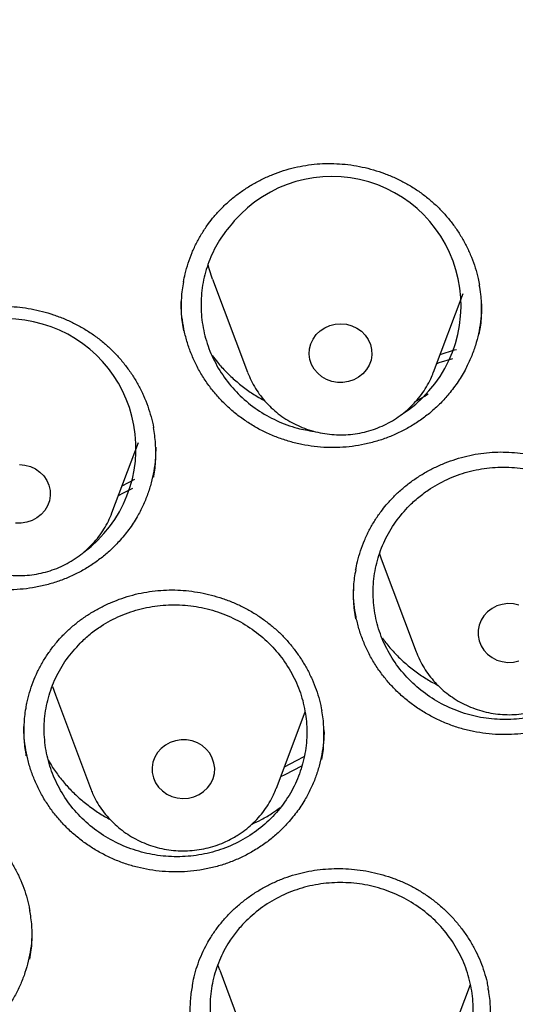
# Model space of a CAD drawing. Header units: millimetres. Extents: x 8 to 1577, y 12 to 2536.
# Tile 77 of 108: x 757 to 763, y 2148 to 2160. Entities that reach past the tile are written whole.
import ezdxf

# ---------------------------------------------------------------- set-up
doc = ezdxf.new("R2010")
doc.units = ezdxf.units.MM

msp = doc.modelspace()

# ---------------------------------------------------------------- linework, layer by layer
at = {"color": 7, "linetype": 'Continuous', "lineweight": 30}
for p, q in [((759.271, 2156.964), (759.718, 2155.776)), ((762.095, 2155.776), (762.473, 2156.781)), ((757.987, 2153.979), (758.326, 2154.878)), ((758.117, 2154.324), (758.28, 2154.408)), ((761.405, 2153.453), (761.427, 2153.39)), ((761.427, 2153.39), (761.874, 2152.202)), ((761.874, 2152.202), (761.877, 2152.195)), ((757.227, 2151.761), (757.264, 2151.651)), ((757.264, 2151.651), (757.711, 2150.462)), ((760.087, 2150.462), (760.453, 2151.435)), ((757.711, 2150.462), (757.715, 2150.453)), ((760.084, 2150.454), (760.087, 2150.462)), ((759.364, 2148.134), (759.339, 2148.206)), ((759.364, 2148.134), (759.811, 2146.946)), ((762.187, 2146.946), (762.566, 2147.953))]:
    msp.add_line(p, q, dxfattribs=at)
at = {"color": 7, "linetype": 'Continuous', "lineweight": 30, "flags": 128}
for points in [[(759.271, 2156.964), (759.228, 2157.096), (759.214, 2157.15)], [(760.77, 2156.37), (760.839, 2156.387), (760.91, 2156.392), (760.982, 2156.386), (761.051, 2156.367), (761.115, 2156.337), (761.173, 2156.297), (761.222, 2156.248), (761.261, 2156.192), (761.288, 2156.13), (761.303, 2156.064), (761.306, 2155.997), (761.296, 2155.93), (761.273, 2155.866), (761.238, 2155.807), (761.193, 2155.755), (761.138, 2155.711), (761.076, 2155.678), (761.009, 2155.654), (760.938, 2155.643), (760.867, 2155.644), (760.796, 2155.656), (760.729, 2155.681), (760.668, 2155.716), (760.615, 2155.761), (760.57, 2155.814), (760.537, 2155.873), (760.516, 2155.937), (760.507, 2156.004), (760.511, 2156.071), (760.527, 2156.137), (760.556, 2156.198), (760.596, 2156.254), (760.646, 2156.302), (760.705, 2156.341), (760.77, 2156.37)], [(762.179, 2156.001), (762.362, 2156.058), (762.387, 2156.065)], [(762.337, 2155.946), (762.163, 2155.892), (762.135, 2155.883)], [(756.805, 2154.595), (756.876, 2154.588), (756.945, 2154.57), (757.009, 2154.539), (757.067, 2154.499), (757.115, 2154.45), (757.154, 2154.393), (757.181, 2154.331), (757.196, 2154.265), (757.198, 2154.198), (757.188, 2154.131), (757.164, 2154.068), (757.129, 2154.009), (757.084, 2153.957), (757.029, 2153.913), (756.967, 2153.88), (756.9, 2153.857), (756.829, 2153.846), (756.757, 2153.847)], [(758.249, 2154.289), (758.131, 2154.228), (758.068, 2154.195)], [(763.186, 2152.8), (763.116, 2152.815), (763.044, 2152.818), (762.973, 2152.809), (762.905, 2152.788), (762.842, 2152.756), (762.786, 2152.714), (762.739, 2152.664), (762.702, 2152.606), (762.677, 2152.543), (762.664, 2152.477), (762.664, 2152.409), (762.677, 2152.343), (762.702, 2152.28), (762.739, 2152.222), (762.786, 2152.172), (762.842, 2152.13), (762.905, 2152.098), (762.973, 2152.077), (763.044, 2152.068), (763.116, 2152.071), (763.186, 2152.086)], [(759.099, 2150.379), (759.158, 2150.418), (759.208, 2150.466), (759.248, 2150.521), (759.278, 2150.583), (759.295, 2150.648), (759.299, 2150.715), (759.29, 2150.782), (759.269, 2150.846), (759.236, 2150.906), (759.192, 2150.959), (759.139, 2151.004), (759.078, 2151.04), (759.011, 2151.064), (758.941, 2151.077), (758.869, 2151.078), (758.798, 2151.067), (758.731, 2151.044), (758.669, 2151.011), (758.614, 2150.967), (758.569, 2150.915), (758.534, 2150.857), (758.51, 2150.793), (758.5, 2150.726), (758.502, 2150.659), (758.517, 2150.593), (758.544, 2150.531), (758.583, 2150.474), (758.631, 2150.425), (758.689, 2150.385), (758.753, 2150.355), (758.822, 2150.336), (758.893, 2150.329), (758.965, 2150.334), (759.034, 2150.351), (759.099, 2150.379)], [(760.19, 2150.735), (760.345, 2150.815), (760.441, 2150.864)], [(760.407, 2150.742), (760.194, 2150.633), (760.141, 2150.606)]]:
    msp.add_lwpolyline(points, dxfattribs=at)
at = {"color": 7, "linetype": 'Continuous', "lineweight": 30}
for centre, radius, start, end in [((760.795, 2156.623), 1.651, 302.1785, 139.0103), ((756.641, 2154.802), 1.653, 306.6949, 137.4665)]:
    msp.add_arc(centre, radius, start, end, dxfattribs=at)
for points, knots in [([(802.175, 2150.439), (802.162, 2150.485), (802.133, 2150.586), (802.084, 2150.752), (802.027, 2150.944), (801.961, 2151.163), (801.887, 2151.403), (801.803, 2151.666), (801.7, 2151.979), (801.574, 2152.348), (801.42, 2152.775), (801.244, 2153.246), (801.04, 2153.759), (800.807, 2154.316), (800.545, 2154.906), (800.253, 2155.527), (799.972, 2156.091), (799.71, 2156.591), (799.476, 2157.021), (799.236, 2157.447), (798.996, 2157.855), (798.766, 2158.236), (798.546, 2158.588), (798.337, 2158.912), (798.139, 2159.213), (797.952, 2159.49), (797.778, 2159.742), (797.621, 2159.966), (797.481, 2160.161), (797.359, 2160.328), (797.26, 2160.462), (797.183, 2160.566), (797.126, 2160.643), (797.079, 2160.705), (797.033, 2160.765), (796.98, 2160.835), (796.912, 2160.924), (796.824, 2161.039), (796.713, 2161.181), (796.578, 2161.352), (796.421, 2161.548), (796.241, 2161.769), (795.961, 2162.105), (795.591, 2162.537), (795.138, 2163.041), (794.698, 2163.512), (794.272, 2163.95), (793.862, 2164.356), (793.463, 2164.738), (793.059, 2165.112), (792.624, 2165.501), (792.145, 2165.914), (791.617, 2166.35), (791.052, 2166.797), (790.449, 2167.252), (789.809, 2167.714), (789.123, 2168.182), (788.392, 2168.656), (787.671, 2169.096), (786.97, 2169.502), (786.294, 2169.872), (785.604, 2170.231), (784.917, 2170.568), (784.251, 2170.876), (783.612, 2171.157), (783, 2171.411), (782.416, 2171.64), (781.861, 2171.847), (781.34, 2172.031), (780.852, 2172.196), (780.399, 2172.341), (779.976, 2172.471), (779.596, 2172.582), (779.257, 2172.678), (778.96, 2172.758), (778.699, 2172.827), (778.489, 2172.881), (778.328, 2172.921), (778.201, 2172.952), (778.08, 2172.981), (777.937, 2173.015), (777.758, 2173.057), (777.532, 2173.109), (777.264, 2173.168), (776.954, 2173.233), (776.602, 2173.304), (776.208, 2173.379), (775.771, 2173.456), (775.291, 2173.535), (774.769, 2173.613), (774.203, 2173.689), (773.594, 2173.76), (772.903, 2173.828), (772.149, 2173.887), (771.353, 2173.931), (770.574, 2173.957), (769.745, 2173.966), (768.872, 2173.955), (767.959, 2173.918), (767.083, 2173.861), (766.244, 2173.786), (765.53, 2173.706), (764.934, 2173.627), (764.446, 2173.556), (763.976, 2173.481), (763.521, 2173.402), (763.084, 2173.321), (762.695, 2173.243), (762.362, 2173.174), (762.093, 2173.115), (761.867, 2173.063), (761.691, 2173.023), (761.561, 2172.992), (761.472, 2172.97), (761.401, 2172.953), (761.324, 2172.934), (761.22, 2172.909), (761.079, 2172.873), (760.911, 2172.83), (760.721, 2172.781), (760.509, 2172.724), (760.24, 2172.65), (759.906, 2172.555), (759.502, 2172.435), (759.057, 2172.296), (758.574, 2172.139), (758.066, 2171.965), (757.548, 2171.778), (756.886, 2171.527), (756.085, 2171.202), (755.149, 2170.789), (754.2, 2170.337), (753.239, 2169.841), (752.269, 2169.3), (751.312, 2168.725), (750.372, 2168.117), (749.484, 2167.499), (748.654, 2166.883), (747.889, 2166.278), (747.159, 2165.666), (746.466, 2165.049), (745.808, 2164.43), (745.185, 2163.809), (744.639, 2163.236), (744.166, 2162.716), (743.766, 2162.258), (743.398, 2161.819), (743.127, 2161.486), (742.943, 2161.254), (742.838, 2161.12), (742.746, 2161.003), (742.676, 2160.911), (742.628, 2160.848), (742.591, 2160.8), (742.553, 2160.75), (742.504, 2160.685), (742.436, 2160.595), (742.348, 2160.476), (742.237, 2160.326), (742.109, 2160.149), (741.963, 2159.946), (741.805, 2159.72), (741.559, 2159.364), (741.233, 2158.874), (740.848, 2158.265), (740.477, 2157.647), (740.121, 2157.023), (739.77, 2156.371), (739.465, 2155.772), (739.206, 2155.234), (738.989, 2154.762), (738.776, 2154.278), (738.572, 2153.792), (738.382, 2153.316), (738.211, 2152.867), (738.06, 2152.449), (737.926, 2152.064), (737.808, 2151.711), (737.706, 2151.392), (737.617, 2151.106), (737.542, 2150.853), (737.478, 2150.636), (737.441, 2150.501), (737.423, 2150.439)], [0, 0, 0, 0, 0.001644, 0.003567, 0.005926, 0.008642, 0.011704, 0.015019, 0.018579, 0.023611, 0.029063, 0.034936, 0.041694, 0.048934, 0.056656, 0.06486, 0.073546, 0.07922, 0.085081, 0.091045, 0.096702, 0.101999, 0.106935, 0.111512, 0.115728, 0.119759, 0.123395, 0.126635, 0.12948, 0.131931, 0.133986, 0.13539, 0.136523, 0.137384, 0.138168, 0.139194, 0.140505, 0.142143, 0.144321, 0.146894, 0.149861, 0.153223, 0.156966, 0.165341, 0.17331, 0.180874, 0.188033, 0.194788, 0.201137, 0.207384, 0.214068, 0.221552, 0.229529, 0.237999, 0.246702, 0.255871, 0.265506, 0.275605, 0.28617, 0.294797, 0.303711, 0.312856, 0.321711, 0.330153, 0.33818, 0.345793, 0.352992, 0.359777, 0.366147, 0.372001, 0.377456, 0.382511, 0.387167, 0.391045, 0.394595, 0.397716, 0.400318, 0.401997, 0.403407, 0.404797, 0.406269, 0.408439, 0.411091, 0.414224, 0.417838, 0.421934, 0.426512, 0.43157, 0.437111, 0.443132, 0.449635, 0.45662, 0.464085, 0.473353, 0.48246, 0.491324, 0.499945, 0.510755, 0.521155, 0.531147, 0.540731, 0.549906, 0.555693, 0.561304, 0.56674, 0.572001, 0.577087, 0.581955, 0.585584, 0.588725, 0.591376, 0.593539, 0.594895, 0.595949, 0.596701, 0.597372, 0.598676, 0.600383, 0.602357, 0.6046, 0.60711, 0.609889, 0.614191, 0.61901, 0.624346, 0.630198, 0.636467, 0.64279, 0.649134, 0.660817, 0.672571, 0.684395, 0.697141, 0.709968, 0.722876, 0.735865, 0.748901, 0.760534, 0.7719, 0.782999, 0.79383, 0.804396, 0.814693, 0.824724, 0.832252, 0.839416, 0.846155, 0.852469, 0.85459, 0.856659, 0.858496, 0.859866, 0.860768, 0.861303, 0.862016, 0.86298, 0.864193, 0.866024, 0.868232, 0.870816, 0.873777, 0.877111, 0.880623, 0.889162, 0.898067, 0.906326, 0.914876, 0.923718, 0.932851, 0.938938, 0.945148, 0.95148, 0.957927, 0.964124, 0.969879, 0.97519, 0.980058, 0.984485, 0.988469, 0.992012, 0.995113, 0.997776, 1, 1, 1, 1]), ([(737.464, 2138.407), (737.467, 2138.43), (737.502, 2138.641), (737.577, 2139.037), (737.69, 2139.596), (737.816, 2140.153), (737.952, 2140.707), (738.099, 2141.259), (738.257, 2141.809), (738.425, 2142.355), (738.605, 2142.899), (738.795, 2143.439), (738.996, 2143.976), (739.207, 2144.509), (739.429, 2145.039), (739.662, 2145.564), (739.904, 2146.086), (740.157, 2146.603), (740.42, 2147.115), (740.694, 2147.623), (740.977, 2148.126), (741.27, 2148.625), (741.573, 2149.118), (741.885, 2149.605), (742.207, 2150.087), (742.539, 2150.564), (742.88, 2151.034), (743.23, 2151.499), (743.589, 2151.957), (743.957, 2152.409), (744.335, 2152.855), (744.72, 2153.294), (745.115, 2153.726), (745.518, 2154.152), (745.929, 2154.57), (746.348, 2154.981), (746.776, 2155.384), (747.211, 2155.781), (747.654, 2156.169), (748.105, 2156.55), (748.563, 2156.923), (749.029, 2157.288), (749.501, 2157.644), (749.981, 2157.993), (750.467, 2158.333), (750.96, 2158.664), (751.46, 2158.987), (751.965, 2159.301), (752.477, 2159.607), (752.995, 2159.903), (753.518, 2160.19), (754.048, 2160.469), (754.582, 2160.738), (755.122, 2160.997), (755.667, 2161.247), (756.216, 2161.488), (756.771, 2161.719), (757.329, 2161.941), (757.892, 2162.152), (758.459, 2162.354), (759.03, 2162.546), (759.605, 2162.728), (760.183, 2162.9), (760.765, 2163.062), (761.349, 2163.214), (761.937, 2163.356), (762.527, 2163.487), (763.12, 2163.609), (763.715, 2163.719), (764.312, 2163.82), (764.911, 2163.91), (765.511, 2163.99), (766.113, 2164.059), (766.717, 2164.118), (767.321, 2164.166), (767.926, 2164.204), (768.532, 2164.231), (769.139, 2164.248), (769.745, 2164.254), (770.352, 2164.25), (770.958, 2164.235), (771.564, 2164.209), (772.169, 2164.174), (772.774, 2164.127), (773.377, 2164.07), (773.98, 2164.003), (774.581, 2163.925), (775.18, 2163.837), (775.777, 2163.738), (776.373, 2163.629), (776.966, 2163.51), (777.556, 2163.38), (778.144, 2163.24), (778.729, 2163.09), (779.312, 2162.93), (779.89, 2162.76), (780.466, 2162.579), (781.037, 2162.389), (781.605, 2162.189), (782.169, 2161.979), (782.728, 2161.759), (783.283, 2161.53), (783.834, 2161.291), (784.38, 2161.042), (784.92, 2160.784), (785.456, 2160.517), (785.986, 2160.241), (786.51, 2159.955), (787.029, 2159.66), (787.542, 2159.356), (788.049, 2159.044), (788.549, 2158.722), (789.043, 2158.392), (789.531, 2158.054), (790.012, 2157.707), (790.485, 2157.352), (790.952, 2156.988), (791.412, 2156.617), (791.864, 2156.238), (792.308, 2155.85), (792.745, 2155.456), (793.174, 2155.053), (793.595, 2154.644), (794.007, 2154.227), (794.412, 2153.803), (794.808, 2153.372), (795.195, 2152.934), (795.574, 2152.49), (795.944, 2152.039), (796.304, 2151.581), (796.656, 2151.118), (796.999, 2150.648), (797.332, 2150.173), (797.656, 2149.692), (797.97, 2149.205), (798.275, 2148.713), (798.569, 2148.216), (798.854, 2147.714), (799.129, 2147.207), (799.394, 2146.695), (799.649, 2146.179), (799.894, 2145.658), (800.128, 2145.133), (800.352, 2144.604), (800.565, 2144.072), (800.768, 2143.536), (800.96, 2142.996), (801.141, 2142.453), (801.312, 2141.907), (801.472, 2141.358), (801.621, 2140.807), (801.759, 2140.253), (801.886, 2139.696), (802.002, 2139.138), (802.086, 2138.696), (802.128, 2138.44), (802.14, 2138.372)], [0, 0, 0, 0, 0.000813, 0.007373, 0.013933, 0.020493, 0.027053, 0.033613, 0.040172, 0.046732, 0.053292, 0.059852, 0.066411, 0.072971, 0.07953, 0.08609, 0.092649, 0.099209, 0.105768, 0.112327, 0.118886, 0.125445, 0.132004, 0.138563, 0.145122, 0.151681, 0.158239, 0.164798, 0.171356, 0.177915, 0.184473, 0.191032, 0.19759, 0.204148, 0.210706, 0.217264, 0.223822, 0.23038, 0.236938, 0.243495, 0.250053, 0.256611, 0.263168, 0.269726, 0.276283, 0.282841, 0.289398, 0.295955, 0.302512, 0.30907, 0.315627, 0.322184, 0.328741, 0.335298, 0.341855, 0.348412, 0.354969, 0.361525, 0.368082, 0.374639, 0.381196, 0.387752, 0.394309, 0.400866, 0.407422, 0.413979, 0.420535, 0.427092, 0.433648, 0.440205, 0.446761, 0.453318, 0.459874, 0.466431, 0.472987, 0.479544, 0.4861, 0.492656, 0.499213, 0.505769, 0.512326, 0.518882, 0.525438, 0.531995, 0.538551, 0.545108, 0.551664, 0.558221, 0.564777, 0.571333, 0.57789, 0.584446, 0.591003, 0.597559, 0.604116, 0.610672, 0.617229, 0.623786, 0.630342, 0.636899, 0.643456, 0.650012, 0.656569, 0.663126, 0.669683, 0.67624, 0.682797, 0.689353, 0.69591, 0.702467, 0.709025, 0.715582, 0.722139, 0.728696, 0.735253, 0.741811, 0.748368, 0.754926, 0.761483, 0.768041, 0.774598, 0.781156, 0.787714, 0.794272, 0.80083, 0.807388, 0.813946, 0.820504, 0.827062, 0.83362, 0.840179, 0.846737, 0.853296, 0.859854, 0.866413, 0.872971, 0.87953, 0.886089, 0.892648, 0.899207, 0.905766, 0.912325, 0.918885, 0.925444, 0.932003, 0.938563, 0.945122, 0.951682, 0.958241, 0.964801, 0.971361, 0.977921, 0.984481, 0.99104, 0.9976, 1, 1, 1, 1]), ([(759.291, 2157.763), (759.306, 2157.78), (759.352, 2157.833), (759.434, 2157.917), (759.541, 2158.01), (759.656, 2158.096), (759.778, 2158.173), (759.906, 2158.242), (760.04, 2158.302), (760.178, 2158.351), (760.319, 2158.39), (760.462, 2158.418), (760.606, 2158.436), (760.75, 2158.442), (760.894, 2158.437), (761.039, 2158.423), (761.184, 2158.397), (761.328, 2158.361), (761.469, 2158.314), (761.606, 2158.258), (761.737, 2158.192), (761.862, 2158.117), (761.979, 2158.034), (762.089, 2157.943), (762.191, 2157.845), (762.286, 2157.738), (762.373, 2157.624), (762.452, 2157.503), (762.521, 2157.376), (762.58, 2157.245), (762.629, 2157.11), (762.662, 2156.991), (762.675, 2156.916), (762.68, 2156.889)], [0, 0, 0, 0, 0.016314, 0.049002, 0.08188, 0.115022, 0.148378, 0.181879, 0.215442, 0.248951, 0.282312, 0.315446, 0.348288, 0.380778, 0.413307, 0.44629, 0.47964, 0.513246, 0.546979, 0.580678, 0.614183, 0.647377, 0.680169, 0.712612, 0.745278, 0.778354, 0.811731, 0.845332, 0.879066, 0.912831, 0.94651, 0.980027, 1, 1, 1, 1]), ([(758.901, 2156.928), (758.907, 2156.962), (758.923, 2157.043), (758.959, 2157.168), (759.009, 2157.303), (759.069, 2157.432), (759.14, 2157.556), (759.214, 2157.667), (759.267, 2157.733), (759.291, 2157.763)], [0, 0, 0, 0, 0.1130231, 0.2667573, 0.4207303, 0.5743565, 0.7272541, 0.8791292, 1, 1, 1, 1]), ([(759.549, 2157.706), (759.489, 2157.635), (759.371, 2157.494), (759.243, 2157.249), (759.157, 2156.988), (759.119, 2156.716), (759.128, 2156.441), (759.185, 2156.172), (759.289, 2155.915), (759.435, 2155.678), (759.62, 2155.468), (759.839, 2155.29), (760.086, 2155.151), (760.331, 2155.057), (760.495, 2155.03), (760.566, 2155.019)], [0, 0, 0, 0, 0.078347, 0.156695, 0.235041, 0.313387, 0.391772, 0.470156, 0.548575, 0.626994, 0.70542, 0.783846, 0.862249, 0.940651, 1, 1, 1, 1]), ([(758.902, 2156.931), (758.895, 2156.896), (758.875, 2156.792), (758.868, 2156.617), (758.874, 2156.441), (758.894, 2156.338), (758.901, 2156.302)], [0, 0, 0, 0, 0.17038, 0.499964, 0.829953, 1, 1, 1, 1]), ([(762.678, 2156.26), (762.684, 2156.29), (762.704, 2156.389), (762.712, 2156.56), (762.707, 2156.741), (762.686, 2156.851), (762.679, 2156.892)], [0, 0, 0, 0, 0.145595, 0.475543, 0.804438, 1, 1, 1, 1]), ([(762.291, 2155.496), (762.257, 2155.457), (762.189, 2155.379), (762.072, 2155.272), (761.947, 2155.173), (761.812, 2155.085), (761.672, 2155.009), (761.526, 2154.944), (761.373, 2154.892), (761.215, 2154.852), (761.057, 2154.825), (760.896, 2154.811), (760.734, 2154.81), (760.572, 2154.823), (760.413, 2154.849), (760.256, 2154.887), (760.103, 2154.938), (759.953, 2155.001), (759.812, 2155.076), (759.676, 2155.162), (759.548, 2155.259), (759.428, 2155.367), (759.319, 2155.483), (759.221, 2155.606), (759.132, 2155.739), (759.056, 2155.879), (758.993, 2156.022), (758.942, 2156.171), (758.904, 2156.324), (758.88, 2156.479), (758.87, 2156.598), (758.871, 2156.664), (758.872, 2156.679)], [0, 0, 0, 0, 0.0337046, 0.0674105, 0.1020927, 0.1367743, 0.1704929, 0.2042121, 0.2389186, 0.2736251, 0.3072579, 0.3408904, 0.3755045, 0.4101181, 0.4436914, 0.4772648, 0.5118085, 0.5463527, 0.5800347, 0.6137167, 0.6483771, 0.6830375, 0.7167289, 0.7504204, 0.785089, 0.8197576, 0.8534911, 0.8872244, 0.9219377, 0.9566502, 0.9903696, 1, 1, 1, 1]), ([(762.708, 2156.647), (762.708, 2156.623), (762.709, 2156.546), (762.697, 2156.418), (762.671, 2156.265), (762.631, 2156.114), (762.577, 2155.966), (762.505, 2155.811), (762.413, 2155.652), (762.332, 2155.548), (762.291, 2155.496)], [0, 0, 0, 0, 0.057902, 0.185315, 0.308928, 0.43254, 0.55974, 0.686939, 0.842603, 1, 1, 1, 1]), ([(755.181, 2156.004), (755.197, 2156.021), (755.245, 2156.072), (755.331, 2156.151), (755.441, 2156.239), (755.559, 2156.32), (755.685, 2156.392), (755.816, 2156.455), (755.952, 2156.508), (756.092, 2156.551), (756.235, 2156.584), (756.379, 2156.606), (756.523, 2156.616), (756.667, 2156.616), (756.811, 2156.606), (756.955, 2156.584), (757.099, 2156.552), (757.241, 2156.51), (757.38, 2156.457), (757.515, 2156.395), (757.643, 2156.324), (757.765, 2156.244), (757.878, 2156.156), (757.984, 2156.061), (758.082, 2155.958), (758.172, 2155.847), (758.255, 2155.729), (758.328, 2155.605), (758.392, 2155.476), (758.446, 2155.343), (758.487, 2155.206), (758.511, 2155.112), (758.518, 2155.063), (758.519, 2155.062)], [0, 0, 0, 0, 0.016617, 0.049913, 0.083405, 0.117166, 0.151146, 0.185277, 0.219473, 0.253618, 0.287613, 0.32138, 0.354848, 0.387962, 0.421113, 0.454727, 0.488716, 0.522967, 0.557347, 0.591695, 0.625846, 0.65968, 0.693105, 0.726173, 0.759465, 0.793173, 0.827188, 0.86143, 0.895805, 0.930209, 0.964524, 0.998672, 1, 1, 1, 1]), ([(759.268, 2155.988), (759.289, 2155.959), (759.344, 2155.886), (759.444, 2155.777), (759.567, 2155.661), (759.7, 2155.557), (759.823, 2155.473), (759.904, 2155.43), (759.935, 2155.414)], [0, 0, 0, 0, 0.122288, 0.308979, 0.501092, 0.693204, 0.879949, 1, 1, 1, 1]), ([(759.72, 2155.771), (759.735, 2155.736), (759.763, 2155.666), (759.82, 2155.566), (759.885, 2155.47), (759.96, 2155.381), (760.043, 2155.299), (760.134, 2155.225), (760.232, 2155.159), (760.336, 2155.103), (760.445, 2155.056), (760.559, 2155.019), (760.675, 2154.993), (760.794, 2154.977), (760.914, 2154.972), (761.034, 2154.978), (761.153, 2154.995), (761.27, 2155.023), (761.383, 2155.062), (761.492, 2155.11), (761.596, 2155.169), (761.694, 2155.237), (761.785, 2155.313), (761.867, 2155.397), (761.941, 2155.489), (762.006, 2155.587), (762.057, 2155.681), (762.081, 2155.744), (762.092, 2155.771)], [0, 0, 0, 0, 0.037437, 0.075773, 0.114167, 0.152631, 0.191174, 0.229802, 0.268516, 0.307316, 0.346197, 0.385152, 0.424175, 0.463255, 0.502383, 0.541547, 0.580733, 0.619927, 0.659115, 0.698284, 0.737419, 0.776507, 0.815533, 0.854486, 0.893356, 0.932135, 0.970821, 1, 1, 1, 1]), ([(761.875, 2155.409), (761.895, 2155.42), (761.948, 2155.446), (761.997, 2155.48), (762.027, 2155.5)], [0, 0, 0, 0, 0.3867592, 1, 1, 1, 1]), ([(758.519, 2154.433), (758.52, 2154.437), (758.537, 2154.509), (758.547, 2154.653), (758.549, 2154.862), (758.529, 2155), (758.518, 2155.069)], [0, 0, 0, 0, 0.020133, 0.34762, 0.674066, 1, 1, 1, 1]), ([(758.077, 2153.612), (758.041, 2153.574), (757.97, 2153.5), (757.849, 2153.398), (757.719, 2153.305), (757.582, 2153.224), (757.438, 2153.154), (757.289, 2153.097), (757.134, 2153.051), (756.975, 2153.018), (756.815, 2152.999), (756.655, 2152.992), (756.492, 2152.999), (756.331, 2153.019), (756.173, 2153.051), (756.019, 2153.096), (755.867, 2153.154), (755.721, 2153.224), (755.582, 2153.305), (755.451, 2153.396), (755.326, 2153.499), (755.212, 2153.612), (755.108, 2153.732), (755.015, 2153.86), (754.932, 2153.996), (754.862, 2154.139), (754.805, 2154.285), (754.761, 2154.435), (754.73, 2154.589), (754.712, 2154.734), (754.711, 2154.827), (754.711, 2154.866)], [0, 0, 0, 0, 0.03423, 0.068462, 0.103682, 0.138901, 0.173198, 0.207496, 0.242797, 0.278099, 0.312323, 0.346547, 0.381769, 0.41699, 0.451169, 0.485348, 0.520514, 0.55568, 0.589977, 0.624273, 0.659566, 0.694859, 0.72916, 0.763462, 0.798759, 0.834057, 0.868389, 0.90272, 0.93805, 0.973379, 1, 1, 1, 1]), ([(758.547, 2154.818), (758.546, 2154.768), (758.544, 2154.665), (758.523, 2154.512), (758.49, 2154.361), (758.444, 2154.213), (758.384, 2154.067), (758.305, 2153.916), (758.205, 2153.761), (758.12, 2153.662), (758.077, 2153.612)], [0, 0, 0, 0, 0.113391, 0.233266, 0.349576, 0.465887, 0.585579, 0.70527, 0.851817, 1, 1, 1, 1]), ([(761.491, 2154.079), (761.507, 2154.097), (761.552, 2154.15), (761.635, 2154.233), (761.742, 2154.326), (761.856, 2154.411), (761.978, 2154.489), (762.107, 2154.557), (762.241, 2154.616), (762.379, 2154.666), (762.52, 2154.705), (762.663, 2154.733), (762.807, 2154.75), (762.95, 2154.757), (763.095, 2154.752), (763.239, 2154.737), (763.384, 2154.712), (763.528, 2154.676), (763.669, 2154.63), (763.806, 2154.574), (763.937, 2154.508), (764.062, 2154.434), (764.179, 2154.352), (764.288, 2154.261), (764.39, 2154.163), (764.485, 2154.057), (764.572, 2153.943), (764.65, 2153.823), (764.719, 2153.697), (764.778, 2153.566), (764.826, 2153.432), (764.859, 2153.314), (764.872, 2153.241), (764.877, 2153.215)], [0, 0, 0, 0, 0.016333, 0.04905, 0.081956, 0.115125, 0.148508, 0.182035, 0.215624, 0.24916, 0.282547, 0.315707, 0.348574, 0.381087, 0.413639, 0.446646, 0.48002, 0.513649, 0.547404, 0.581123, 0.614646, 0.647856, 0.680663, 0.713122, 0.745813, 0.778912, 0.812314, 0.845941, 0.879702, 0.913495, 0.947201, 0.980745, 1, 1, 1, 1]), ([(761.763, 2154.046), (761.703, 2153.977), (761.583, 2153.838), (761.451, 2153.596), (761.361, 2153.338), (761.318, 2153.069), (761.324, 2152.796), (761.376, 2152.527), (761.475, 2152.271), (761.617, 2152.033), (761.798, 2151.822), (762.014, 2151.642), (762.257, 2151.5), (762.522, 2151.399), (762.8, 2151.342), (763.084, 2151.331), (763.366, 2151.366), (763.637, 2151.445), (763.89, 2151.567), (764.118, 2151.728), (764.313, 2151.924), (764.473, 2152.149), (764.589, 2152.397), (764.662, 2152.66), (764.686, 2152.932), (764.664, 2153.204), (764.593, 2153.469), (764.478, 2153.72), (764.321, 2153.948), (764.126, 2154.148), (763.899, 2154.314), (763.647, 2154.441), (763.376, 2154.525), (763.094, 2154.566), (762.811, 2154.56), (762.532, 2154.508), (762.267, 2154.412), (762.053, 2154.292), (761.886, 2154.167), (761.804, 2154.087), (761.763, 2154.046)], [0, 0, 0, 0, 0.026844, 0.053689, 0.080533, 0.107377, 0.134232, 0.161087, 0.187951, 0.214815, 0.241681, 0.268547, 0.295406, 0.322264, 0.34911, 0.375957, 0.40279, 0.429624, 0.456451, 0.483278, 0.510106, 0.536934, 0.563772, 0.59061, 0.617461, 0.644312, 0.671174, 0.698036, 0.724903, 0.751769, 0.778631, 0.805492, 0.832343, 0.859193, 0.88603, 0.912867, 0.939695, 0.966523, 0.983262, 1, 1, 1, 1]), ([(761.1, 2153.245), (761.107, 2153.282), (761.123, 2153.366), (761.161, 2153.493), (761.211, 2153.627), (761.272, 2153.756), (761.343, 2153.879), (761.416, 2153.987), (761.469, 2154.052), (761.491, 2154.079)], [0, 0, 0, 0, 0.122482, 0.275717, 0.429171, 0.582262, 0.734612, 0.885928, 1, 1, 1, 1]), ([(755.614, 2153.973), (755.625, 2153.945), (755.65, 2153.882), (755.701, 2153.788), (755.764, 2153.691), (755.838, 2153.601), (755.919, 2153.517), (756.009, 2153.442), (756.105, 2153.374), (756.208, 2153.316), (756.316, 2153.267), (756.429, 2153.228), (756.545, 2153.2), (756.663, 2153.182), (756.783, 2153.175), (756.903, 2153.179), (757.022, 2153.194), (757.14, 2153.22), (757.254, 2153.256), (757.364, 2153.303), (757.469, 2153.36), (757.568, 2153.426), (757.66, 2153.501), (757.745, 2153.583), (757.82, 2153.674), (757.886, 2153.77), (757.943, 2153.871), (757.972, 2153.941), (757.986, 2153.976)], [0, 0, 0, 0, 0.029348, 0.067674, 0.106055, 0.144505, 0.183033, 0.221644, 0.260341, 0.299124, 0.33799, 0.376931, 0.415941, 0.455011, 0.49413, 0.533288, 0.572471, 0.611664, 0.650855, 0.690028, 0.729171, 0.768269, 0.807308, 0.846275, 0.885162, 0.923959, 0.962663, 1, 1, 1, 1]), ([(761.101, 2153.248), (761.094, 2153.215), (761.074, 2153.113), (761.067, 2152.94), (761.073, 2152.765), (761.093, 2152.66), (761.1, 2152.625)], [0, 0, 0, 0, 0.1643052, 0.4947518, 0.8255814, 1, 1, 1, 1]), ([(757.337, 2152.388), (757.353, 2152.405), (757.401, 2152.455), (757.488, 2152.534), (757.599, 2152.621), (757.718, 2152.701), (757.843, 2152.772), (757.975, 2152.834), (758.111, 2152.887), (758.251, 2152.93), (758.394, 2152.962), (758.538, 2152.983), (758.683, 2152.993), (758.827, 2152.993), (758.971, 2152.982), (759.115, 2152.96), (759.258, 2152.928), (759.4, 2152.885), (759.539, 2152.833), (759.673, 2152.77), (759.801, 2152.699), (759.922, 2152.619), (760.035, 2152.531), (760.14, 2152.436), (760.237, 2152.333), (760.327, 2152.223), (760.408, 2152.105), (760.481, 2151.982), (760.544, 2151.853), (760.597, 2151.72), (760.639, 2151.585), (760.658, 2151.494), (760.667, 2151.449)], [0, 0, 0, 0, 0.016662, 0.050037, 0.083606, 0.117443, 0.1515, 0.185707, 0.219979, 0.254199, 0.288269, 0.322111, 0.355653, 0.388836, 0.422058, 0.455744, 0.489805, 0.524128, 0.55858, 0.592998, 0.627216, 0.661116, 0.694604, 0.727737, 0.761103, 0.794884, 0.828975, 0.863294, 0.897749, 0.932234, 0.96663, 1, 1, 1, 1]), ([(764.485, 2151.827), (764.451, 2151.788), (764.382, 2151.71), (764.266, 2151.603), (764.14, 2151.504), (764.005, 2151.417), (763.865, 2151.341), (763.718, 2151.277), (763.565, 2151.225), (763.408, 2151.185), (763.249, 2151.158), (763.089, 2151.145), (762.927, 2151.144), (762.765, 2151.157), (762.606, 2151.182), (762.45, 2151.22), (762.296, 2151.271), (762.147, 2151.335), (762.006, 2151.409), (761.871, 2151.495), (761.743, 2151.592), (761.623, 2151.699), (761.515, 2151.814), (761.417, 2151.937), (761.329, 2152.07), (761.253, 2152.208), (761.19, 2152.351), (761.14, 2152.499), (761.102, 2152.651), (761.079, 2152.806), (761.069, 2152.923), (761.071, 2152.987), (761.071, 2153)], [0, 0, 0, 0, 0.033783, 0.067566, 0.102331, 0.137095, 0.170852, 0.204608, 0.239353, 0.274098, 0.307772, 0.341445, 0.376101, 0.410756, 0.444365, 0.477974, 0.512555, 0.547136, 0.580845, 0.614555, 0.649244, 0.683933, 0.717643, 0.751354, 0.786042, 0.820731, 0.854478, 0.888224, 0.922951, 0.957677, 0.991408, 1, 1, 1, 1]), ([(757.582, 2152.315), (757.521, 2152.247), (757.398, 2152.111), (757.262, 2151.872), (757.167, 2151.617), (757.119, 2151.349), (757.12, 2151.077), (757.167, 2150.807), (757.261, 2150.55), (757.399, 2150.309), (757.576, 2150.095), (757.788, 2149.911), (758.029, 2149.764), (758.292, 2149.658), (758.569, 2149.595), (758.853, 2149.577), (759.135, 2149.606), (759.408, 2149.68), (759.663, 2149.797), (759.893, 2149.952), (760.093, 2150.144), (760.256, 2150.365), (760.377, 2150.61), (760.454, 2150.871), (760.484, 2151.141), (760.466, 2151.413), (760.401, 2151.679), (760.29, 2151.931), (760.137, 2152.162), (759.946, 2152.366), (759.722, 2152.536), (759.472, 2152.669), (759.203, 2152.759), (758.923, 2152.805), (758.639, 2152.805), (758.359, 2152.76), (758.092, 2152.669), (757.877, 2152.554), (757.707, 2152.433), (757.624, 2152.354), (757.582, 2152.315)], [0, 0, 0, 0, 0.0268361, 0.0536723, 0.080508, 0.1073437, 0.1341899, 0.1610361, 0.1878948, 0.2147535, 0.2416192, 0.2684849, 0.2953493, 0.3222135, 0.3490685, 0.3759234, 0.4027652, 0.4296069, 0.4564375, 0.4832681, 0.5100944, 0.5369208, 0.5637515, 0.5905824, 0.6174244, 0.6442664, 0.6711216, 0.6979767, 0.7248411, 0.7517055, 0.7785712, 0.8054369, 0.8322954, 0.8591539, 0.8859998, 0.9128457, 0.9396793, 0.9665128, 0.9832564, 1, 1, 1, 1]), ([(756.89, 2151.492), (756.893, 2151.51), (756.904, 2151.575), (756.934, 2151.685), (756.979, 2151.819), (757.036, 2151.95), (757.103, 2152.075), (757.18, 2152.195), (757.258, 2152.299), (757.313, 2152.361), (757.337, 2152.388)], [0, 0, 0, 0, 0.05671, 0.196326, 0.336555, 0.476985, 0.61708, 0.756487, 0.894936, 1, 1, 1, 1]), ([(761.441, 2152.381), (761.455, 2152.36), (761.502, 2152.295), (761.591, 2152.193), (761.708, 2152.077), (761.837, 2151.97), (761.975, 2151.874), (762.079, 2151.81), (762.138, 2151.783), (762.147, 2151.778)], [0, 0, 0, 0, 0.0830688, 0.258056, 0.4330433, 0.6131105, 0.7931777, 0.968235, 1, 1, 1, 1]), ([(761.878, 2152.195), (761.884, 2152.18), (761.902, 2152.129), (761.944, 2152.046), (762.004, 2151.947), (762.074, 2151.855), (762.153, 2151.769), (762.24, 2151.69), (762.334, 2151.62), (762.435, 2151.558), (762.541, 2151.506), (762.652, 2151.463), (762.767, 2151.431), (762.885, 2151.41), (763.005, 2151.399), (763.125, 2151.399), (763.244, 2151.411), (763.351, 2151.43), (763.417, 2151.449), (763.444, 2151.456)], [0, 0, 0, 0, 0.025116, 0.086356, 0.147676, 0.209097, 0.270639, 0.332311, 0.394121, 0.456069, 0.51815, 0.580357, 0.642678, 0.705099, 0.767606, 0.83018, 0.892804, 0.955451, 1, 1, 1, 1]), ([(756.889, 2151.495), (756.888, 2151.49), (756.871, 2151.418), (756.861, 2151.274), (756.859, 2151.071), (756.879, 2150.937), (756.889, 2150.872)], [0, 0, 0, 0, 0.02519, 0.355643, 0.686642, 1, 1, 1, 1]), ([(760.668, 2150.828), (760.668, 2150.828), (760.684, 2150.896), (760.695, 2151.035), (760.695, 2151.242), (760.684, 2151.382), (760.667, 2151.451), (760.667, 2151.452)], [0, 0, 0, 0, 0.000197, 0.332359, 0.663463, 0.994028, 1, 1, 1, 1]), ([(760.218, 2149.999), (760.182, 2149.962), (760.11, 2149.888), (759.989, 2149.787), (759.858, 2149.695), (759.72, 2149.615), (759.576, 2149.546), (759.427, 2149.489), (759.271, 2149.445), (759.112, 2149.413), (758.953, 2149.394), (758.792, 2149.388), (758.63, 2149.395), (758.468, 2149.416), (758.311, 2149.449), (758.157, 2149.494), (758.006, 2149.552), (757.86, 2149.623), (757.722, 2149.704), (757.591, 2149.795), (757.468, 2149.898), (757.354, 2150.011), (757.251, 2150.131), (757.159, 2150.259), (757.077, 2150.395), (757.008, 2150.537), (756.952, 2150.682), (756.909, 2150.832), (756.879, 2150.986), (756.862, 2151.126), (756.862, 2151.214), (756.862, 2151.25)], [0, 0, 0, 0, 0.0343718, 0.0687448, 0.1041135, 0.1394814, 0.1738708, 0.208261, 0.243657, 0.279053, 0.3133707, 0.3476882, 0.3830066, 0.4183245, 0.4525902, 0.4868562, 0.5221124, 0.5573692, 0.5917437, 0.6261182, 0.661492, 0.6968657, 0.7312382, 0.7656107, 0.8009811, 0.8363516, 0.8707498, 0.9051479, 0.940546, 0.9759434, 1, 1, 1, 1]), ([(760.695, 2151.208), (760.695, 2151.207), (760.698, 2151.153), (760.689, 2151.047), (760.67, 2150.893), (760.635, 2150.742), (760.588, 2150.595), (760.527, 2150.45), (760.447, 2150.301), (760.347, 2150.147), (760.261, 2150.049), (760.218, 2149.999)], [0, 0, 0, 0, 0.00238, 0.121268, 0.240156, 0.35553, 0.470905, 0.589632, 0.708358, 0.853375, 1, 1, 1, 1]), ([(757.173, 2150.819), (757.191, 2150.788), (757.238, 2150.708), (757.326, 2150.588), (757.435, 2150.462), (757.553, 2150.346), (757.681, 2150.239), (757.818, 2150.142), (757.916, 2150.087), (757.965, 2150.06)], [0, 0, 0, 0, 0.099713, 0.251469, 0.403225, 0.55065, 0.698075, 0.849781, 1, 1, 1, 1]), ([(753.675, 2149.915), (753.692, 2149.931), (753.742, 2149.978), (753.832, 2150.052), (753.948, 2150.134), (754.071, 2150.207), (754.2, 2150.271), (754.334, 2150.326), (754.474, 2150.371), (754.616, 2150.406), (754.76, 2150.431), (754.905, 2150.445), (755.05, 2150.447), (755.194, 2150.439), (755.337, 2150.421), (755.48, 2150.392), (755.622, 2150.352), (755.761, 2150.303), (755.897, 2150.243), (756.027, 2150.174), (756.152, 2150.096), (756.268, 2150.01), (756.377, 2149.917), (756.477, 2149.817), (756.568, 2149.71), (756.652, 2149.596), (756.728, 2149.475), (756.794, 2149.348), (756.85, 2149.216), (756.896, 2149.081), (756.925, 2148.973), (756.935, 2148.91), (756.938, 2148.893)], [0, 0, 0, 0, 0.017016, 0.051093, 0.085368, 0.119918, 0.154692, 0.189622, 0.224621, 0.25957, 0.294368, 0.328935, 0.363198, 0.397093, 0.431024, 0.46543, 0.500219, 0.535277, 0.570467, 0.605622, 0.640575, 0.675202, 0.70941, 0.743252, 0.777327, 0.811825, 0.846641, 0.881691, 0.916879, 0.952098, 0.987224, 1, 1, 1, 1]), ([(757.716, 2150.453), (757.724, 2150.433), (757.744, 2150.377), (757.79, 2150.29), (757.852, 2150.192), (757.923, 2150.101), (758.004, 2150.016), (758.092, 2149.939), (758.187, 2149.87), (758.289, 2149.81), (758.396, 2149.759), (758.508, 2149.718), (758.623, 2149.688), (758.742, 2149.668), (758.861, 2149.659), (758.981, 2149.661), (759.101, 2149.674), (759.218, 2149.698), (759.333, 2149.733), (759.434, 2149.773), (759.494, 2149.804), (759.519, 2149.817)], [0, 0, 0, 0, 0.029653, 0.08368, 0.137782, 0.191977, 0.246279, 0.300698, 0.355239, 0.409901, 0.46468, 0.519568, 0.574555, 0.629629, 0.684775, 0.739978, 0.795221, 0.850481, 0.905742, 0.960982, 1, 1, 1, 1]), ([(759.519, 2149.817), (759.542, 2149.83), (759.599, 2149.862), (759.686, 2149.923), (759.776, 2149.999), (759.859, 2150.083), (759.933, 2150.174), (759.997, 2150.272), (760.048, 2150.365), (760.072, 2150.428), (760.082, 2150.454)], [0, 0, 0, 0, 0.090086, 0.22609, 0.361999, 0.497653, 0.633018, 0.76807, 0.902797, 1, 1, 1, 1]), ([(759.777, 2150.002), (759.817, 2150.021), (759.907, 2150.063), (760.027, 2150.134), (760.103, 2150.19), (760.135, 2150.214)], [0, 0, 0, 0, 0.319607, 0.710995, 1, 1, 1, 1]), ([(759.24, 2148.541), (759.253, 2148.56), (759.289, 2148.618), (759.357, 2148.712), (759.448, 2148.818), (759.548, 2148.919), (759.656, 2149.012), (759.772, 2149.098), (759.895, 2149.175), (760.024, 2149.243), (760.157, 2149.302), (760.294, 2149.35), (760.433, 2149.387), (760.574, 2149.414), (760.717, 2149.43), (760.863, 2149.436), (761.01, 2149.431), (761.158, 2149.416), (761.304, 2149.391), (761.448, 2149.355), (761.588, 2149.309), (761.723, 2149.254), (761.852, 2149.19), (761.974, 2149.116), (762.09, 2149.034), (762.2, 2148.943), (762.305, 2148.844), (762.401, 2148.736), (762.489, 2148.622), (762.568, 2148.502), (762.637, 2148.377), (762.696, 2148.248), (762.743, 2148.116), (762.775, 2148.001), (762.788, 2147.93), (762.792, 2147.904)], [0, 0, 0, 0, 0.015312, 0.046046, 0.076957, 0.108113, 0.139469, 0.17096, 0.20251, 0.23401, 0.265373, 0.296525, 0.327402, 0.35795, 0.388519, 0.419508, 0.450834, 0.482392, 0.51406, 0.545685, 0.577119, 0.608252, 0.639002, 0.669419, 0.700047, 0.731057, 0.762351, 0.793857, 0.825487, 0.857149, 0.888731, 0.920162, 0.951394, 0.982392, 1, 1, 1, 1]), ([(759.701, 2148.766), (759.769, 2148.827), (759.906, 2148.951), (760.149, 2149.091), (760.411, 2149.192), (760.689, 2149.25), (760.973, 2149.261), (761.255, 2149.228), (761.528, 2149.149), (761.784, 2149.028), (762.015, 2148.867), (762.216, 2148.673), (762.379, 2148.448), (762.501, 2148.202), (762.578, 2147.939), (762.609, 2147.669), (762.59, 2147.398), (762.525, 2147.133), (762.414, 2146.884), (762.261, 2146.656), (762.069, 2146.457), (761.846, 2146.292), (761.595, 2146.165), (761.326, 2146.08), (761.045, 2146.04), (760.761, 2146.045), (760.481, 2146.096), (760.213, 2146.191), (759.966, 2146.328), (759.746, 2146.501), (759.559, 2146.708), (759.41, 2146.941), (759.305, 2147.195), (759.245, 2147.461), (759.233, 2147.733), (759.269, 2148.002), (759.352, 2148.262), (759.463, 2148.473), (759.583, 2148.64), (759.661, 2148.724), (759.701, 2148.766)], [0, 0, 0, 0, 0.026831, 0.053661, 0.080492, 0.107323, 0.134155, 0.160986, 0.187825, 0.214664, 0.241513, 0.268362, 0.295221, 0.322079, 0.348942, 0.375804, 0.402663, 0.429522, 0.456372, 0.483223, 0.510062, 0.536902, 0.563734, 0.590566, 0.617397, 0.644227, 0.671063, 0.697899, 0.724745, 0.751591, 0.778447, 0.805303, 0.832165, 0.859027, 0.885888, 0.912749, 0.939602, 0.966456, 0.983228, 1, 1, 1, 1]), ([(756.936, 2148.278), (756.943, 2148.316), (756.964, 2148.422), (756.969, 2148.599), (756.962, 2148.768), (756.942, 2148.866), (756.936, 2148.896)], [0, 0, 0, 0, 0.188132, 0.520397, 0.852273, 1, 1, 1, 1]), ([(756.965, 2148.659), (756.965, 2148.626), (756.965, 2148.541), (756.95, 2148.405), (756.921, 2148.252), (756.878, 2148.104), (756.823, 2147.96), (756.755, 2147.82), (756.667, 2147.675), (756.559, 2147.528), (756.468, 2147.434), (756.422, 2147.387)], [0, 0, 0, 0, 0.069436, 0.180334, 0.291231, 0.398824, 0.506419, 0.617139, 0.727859, 0.863178, 1, 1, 1, 1]), ([(759.014, 2147.942), (759.021, 2147.978), (759.036, 2148.06), (759.073, 2148.185), (759.123, 2148.317), (759.179, 2148.435), (759.221, 2148.508), (759.24, 2148.541)], [0, 0, 0, 0, 0.169965, 0.389813, 0.608688, 0.826179, 1, 1, 1, 1]), ([(759.013, 2147.946), (759.004, 2147.888), (758.983, 2147.761), (758.982, 2147.564), (758.992, 2147.41), (759.011, 2147.328), (759.014, 2147.312)], [0, 0, 0, 0, 0.2779649, 0.6024757, 0.9259463, 1, 1, 1, 1]), ([(762.791, 2147.275), (762.801, 2147.33), (762.822, 2147.452), (762.824, 2147.645), (762.814, 2147.803), (762.795, 2147.889), (762.791, 2147.908)], [0, 0, 0, 0, 0.260029, 0.584853, 0.910721, 1, 1, 1, 1])]:
    msp.add_open_spline(points, degree=3, knots=knots, dxfattribs=at)

doc.saveas('drawing.dxf')
